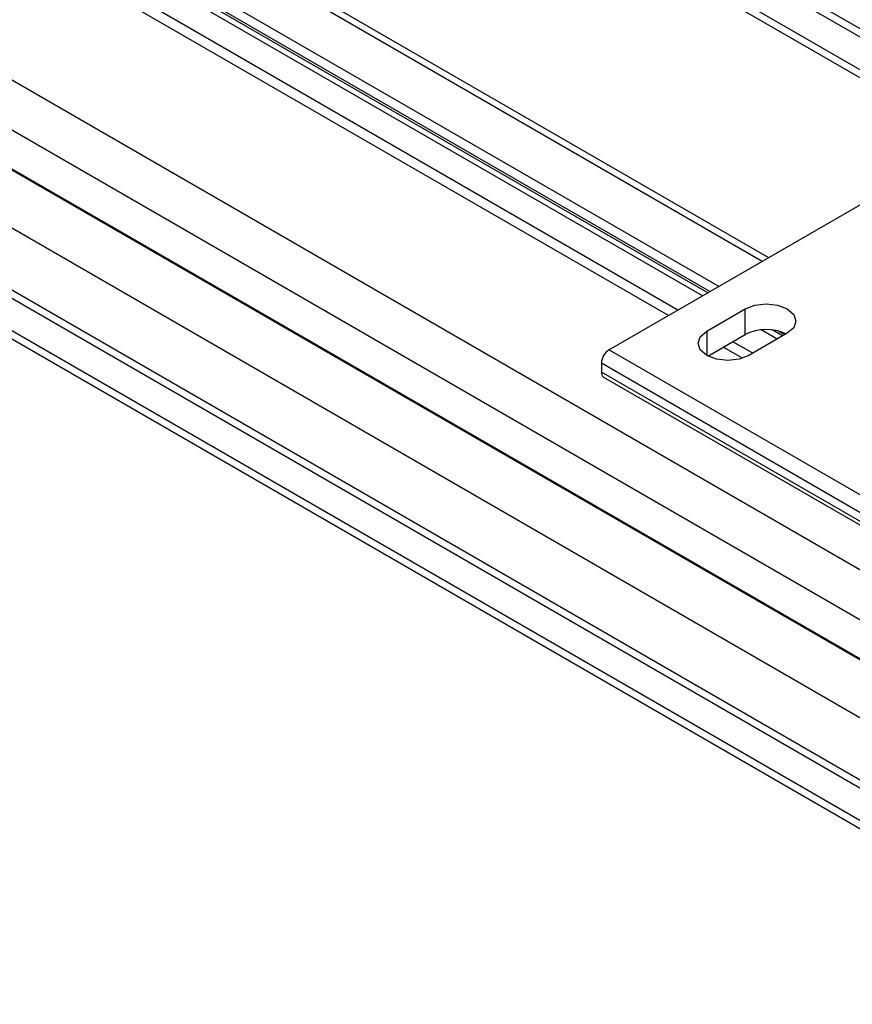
# Model space of a CAD drawing. Header units: millimetres. Extents: x 16 to 683, y 16 to 524.
# Tile 14 of 17: x 612 to 644, y 324 to 362. Entities that reach past the tile are written whole.
import ezdxf

# ---------------------------------------------------------------- set-up
doc = ezdxf.new("R2010")
doc.units = ezdxf.units.MM
doc.header["$LTSCALE"] = 2.5

msp = doc.modelspace()

# ---------------------------------------------------------------- linework, layer by layer
for p, q in [((655.258, 354.7), (431.341, 483.965)), ((655.376, 354.948), (431.459, 484.213)), ((431.453, 482.648), (655.37, 353.383)), ((431.706, 482.188), (655.624, 352.924)), ((432.331, 462.925), (656.249, 333.661)), ((431.453, 461.513), (655.37, 332.249)), ((655.258, 330.802), (431.341, 460.067)), ((655.376, 330.69), (431.459, 459.955)), ((636.568, 350.534), (448.893, 458.876)), ((640.177, 352.617), (459.865, 456.709)), ((640.421, 352.758), (460.109, 456.85)), ((657.428, 327.282), (433.511, 456.546)), ((458.183, 455.758), (638.512, 351.656)), ((431.341, 455.114), (655.258, 325.849)), ((431.459, 455.362), (655.376, 326.097)), ((638.165, 351.455), (458.072, 455.421)), ((638.085, 351.409), (458.172, 455.271)), ((636.934, 350.745), (456.413, 454.957)), ((637.876, 351.289), (458.094, 455.074)), ((431.453, 453.797), (655.37, 324.532)), ((431.706, 453.337), (655.624, 324.072)), ((646.07, 356.019), (634.285, 349.215)), ((638.041, 349.938), (639.514, 350.789)), ((639.514, 349.802), (639.514, 350.789)), ((640.749, 349.63), (640.132, 349.986)), ((640.957, 349.751), (640.557, 349.982)), ((638.041, 349.938), (638.041, 349.003)), ((638.087, 348.978), (639.514, 349.802)), ((641.135, 349.853), (639.662, 349.003)), ((641.037, 349.797), (640.793, 349.938)), ((634.285, 349.215), (657.855, 335.609)), ((639.41, 348.893), (638.675, 349.317)), ((639.807, 349.087), (639.041, 349.529)), ((657.56, 335.098), (633.99, 348.705)), ((633.99, 348.705), (633.99, 348.365)), ((657.56, 334.758), (633.99, 348.365)), ((634.076, 348.174), (657.647, 334.567))]:
    msp.add_line(p, q)
at = {"flags": 128}
for points in [[(639.514, 350.789), (639.886, 350.932), (640.325, 350.982), (640.763, 350.932), (641.135, 350.789), (641.383, 350.574), (641.47, 350.321), (641.383, 350.068), (641.135, 349.853)], [(639.662, 349.003), (639.29, 348.859), (638.851, 348.809), (638.413, 348.859), (638.041, 349.003), (637.793, 349.217), (637.706, 349.471), (637.793, 349.724), (638.041, 349.938)]]:
    msp.add_lwpolyline(points, dxfattribs=at)
for centre, radius, start, end in [((640.327, 348.226), 1.773, 64.532, 117.279), ((634.63, 348.676), 0.64, 122.6055, 177.3945), ((634.197, 348.344), 0.208, 174.1795, 234.5083)]:
    msp.add_arc(centre, radius, start, end)

doc.saveas('drawing.dxf')
